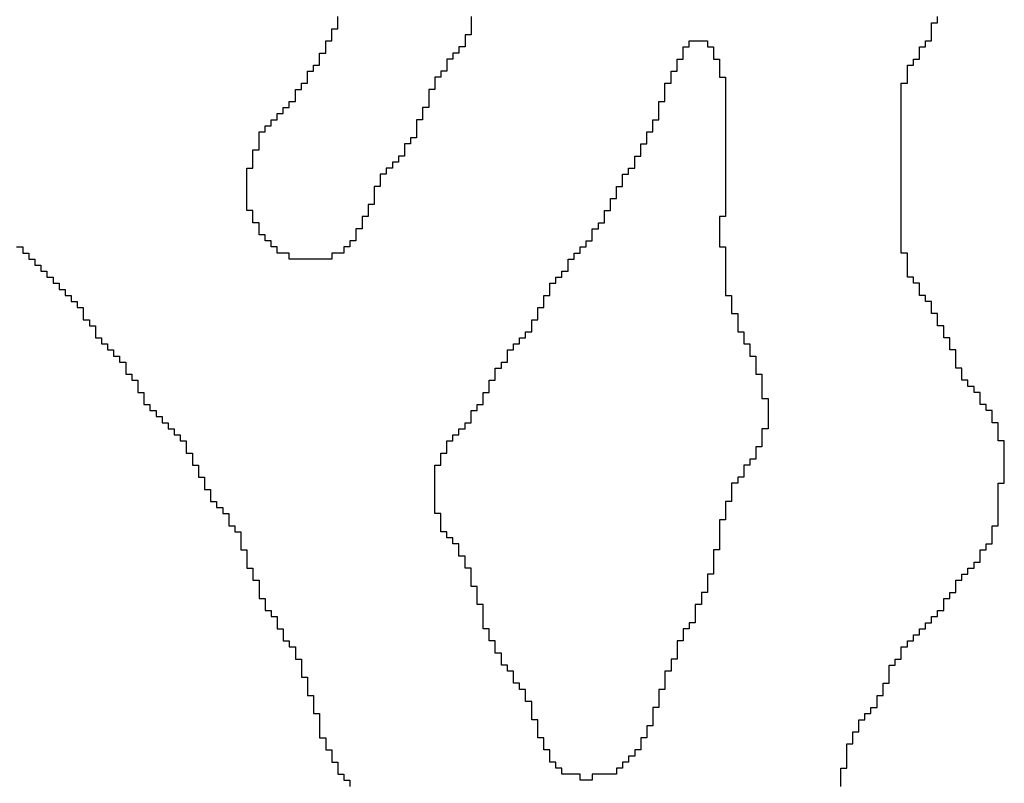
# Model space of a CAD drawing. Header units: millimetres. Extents: x 9.4 to 105.2, y 7.6 to 67.1.
# Tile 95 of 152: x 84.951 to 85.272, y 22.257 to 22.506. Entities that reach past the tile are written whole.
import ezdxf

# ---------------------------------------------------------------- set-up
doc = ezdxf.new("R2010")
doc.units = ezdxf.units.MM
doc.layers.add('BottomOverlay', color=54, linetype='Continuous')

msp = doc.modelspace()

# ---------------------------------------------------------------- linework, layer by layer
at = {"layer": 'BottomOverlay'}
for p, q in [((85.05434, 22.50512), (85.05434, 22.5071)), ((85.09782, 22.5071), (85.09782, 22.50512)), ((85.24999, 22.50512), (85.24999, 22.5071)), ((85.05434, 22.50315), (85.05434, 22.50512)), ((85.09782, 22.50512), (85.09782, 22.50315)), ((85.24802, 22.50315), (85.24802, 22.50512)), ((85.24802, 22.50512), (85.24999, 22.50512)), ((85.05236, 22.50117), (85.05236, 22.50315)), ((85.05236, 22.50315), (85.05434, 22.50315)), ((85.05236, 22.49919), (85.05236, 22.50117)), ((85.09782, 22.50117), (85.09584, 22.50117)), ((85.09584, 22.50117), (85.09584, 22.49919)), ((85.09782, 22.50315), (85.09782, 22.50117)), ((85.24802, 22.50117), (85.24802, 22.50315)), ((85.24802, 22.49919), (85.24802, 22.50117)), ((85.05039, 22.49722), (85.05039, 22.49919)), ((85.05039, 22.49919), (85.05236, 22.49919)), ((85.05039, 22.49524), (85.05039, 22.49722)), ((85.09584, 22.49722), (85.09387, 22.49722)), ((85.09387, 22.49722), (85.09387, 22.49524)), ((85.09584, 22.49919), (85.09584, 22.49722)), ((85.16699, 22.49524), (85.16699, 22.49722)), ((85.16699, 22.49722), (85.16897, 22.49722)), ((85.16897, 22.49722), (85.16897, 22.49919)), ((85.16897, 22.49919), (85.17489, 22.49919)), ((85.17489, 22.49919), (85.17489, 22.49722)), ((85.17489, 22.49722), (85.17687, 22.49722)), ((85.17687, 22.49722), (85.17687, 22.49524)), ((85.24407, 22.49524), (85.24407, 22.49722)), ((85.24407, 22.49722), (85.24604, 22.49722)), ((85.24604, 22.49722), (85.24604, 22.49919)), ((85.24604, 22.49919), (85.24802, 22.49919)), ((85.04841, 22.49326), (85.04841, 22.49524)), ((85.04841, 22.49524), (85.05039, 22.49524)), ((85.09387, 22.49524), (85.09189, 22.49524)), ((85.09189, 22.49524), (85.09189, 22.49326)), ((85.16699, 22.49326), (85.16699, 22.49524)), ((85.17687, 22.49524), (85.17687, 22.49326)), ((85.24407, 22.49326), (85.24407, 22.49524)), ((85.04643, 22.48931), (85.04643, 22.49129)), ((85.04643, 22.49129), (85.04841, 22.49129)), ((85.04841, 22.49129), (85.04841, 22.49326)), ((85.09189, 22.49326), (85.08991, 22.49326)), ((85.08991, 22.49326), (85.08991, 22.49129)), ((85.08991, 22.49129), (85.08991, 22.48931)), ((85.16501, 22.49129), (85.16501, 22.49326)), ((85.16501, 22.49326), (85.16699, 22.49326)), ((85.16501, 22.48931), (85.16501, 22.49129)), ((85.17687, 22.49326), (85.17885, 22.49326)), ((85.17885, 22.49326), (85.17885, 22.49129)), ((85.17885, 22.49129), (85.17885, 22.48931)), ((85.24011, 22.48931), (85.24011, 22.49129)), ((85.24011, 22.49129), (85.24209, 22.49129)), ((85.24209, 22.49129), (85.24209, 22.49326)), ((85.24209, 22.49326), (85.24407, 22.49326)), ((85.04446, 22.48734), (85.04446, 22.48931)), ((85.04446, 22.48931), (85.04643, 22.48931)), ((85.04446, 22.48536), (85.04446, 22.48734)), ((85.08794, 22.48734), (85.08596, 22.48734)), ((85.08596, 22.48734), (85.08596, 22.48536)), ((85.08991, 22.48931), (85.08794, 22.48931)), ((85.08794, 22.48931), (85.08794, 22.48734)), ((85.16304, 22.48734), (85.16304, 22.48931)), ((85.16304, 22.48931), (85.16501, 22.48931)), ((85.16304, 22.48536), (85.16304, 22.48734)), ((85.17885, 22.48931), (85.17885, 22.48734)), ((85.17885, 22.48734), (85.18082, 22.48734)), ((85.18082, 22.48734), (85.18082, 22.48536)), ((85.24011, 22.48734), (85.24011, 22.48931)), ((85.24011, 22.48536), (85.24011, 22.48734)), ((85.04248, 22.48338), (85.04248, 22.48536)), ((85.04248, 22.48536), (85.04446, 22.48536)), ((85.08596, 22.48536), (85.08596, 22.48338)), ((85.16106, 22.48338), (85.16106, 22.48536)), ((85.16106, 22.48536), (85.16304, 22.48536)), ((85.18082, 22.48536), (85.18082, 22.48338)), ((85.23814, 22.48338), (85.23814, 22.48536)), ((85.23814, 22.48536), (85.24011, 22.48536)), ((85.04051, 22.48141), (85.04051, 22.48338)), ((85.04051, 22.48338), (85.04248, 22.48338)), ((85.04051, 22.47943), (85.04051, 22.48141)), ((85.08596, 22.48338), (85.08399, 22.48338)), ((85.08399, 22.48338), (85.08399, 22.48141)), ((85.08399, 22.48141), (85.08399, 22.47943)), ((85.16106, 22.48141), (85.16106, 22.48338)), ((85.16106, 22.47943), (85.16106, 22.48141)), ((85.18082, 22.48338), (85.18082, 22.48141)), ((85.18082, 22.48141), (85.18082, 22.47943)), ((85.23814, 22.48141), (85.23814, 22.48338)), ((85.23814, 22.47943), (85.23814, 22.48141)), ((85.03853, 22.47745), (85.03853, 22.47943)), ((85.03853, 22.47943), (85.04051, 22.47943)), ((85.08399, 22.47943), (85.08399, 22.47745)), ((85.15909, 22.47745), (85.15909, 22.47943)), ((85.15909, 22.47943), (85.16106, 22.47943)), ((85.18082, 22.47943), (85.18082, 22.47745)), ((85.23814, 22.47745), (85.23814, 22.47943)), ((85.03458, 22.4735), (85.03458, 22.47548)), ((85.03458, 22.47548), (85.03655, 22.47548)), ((85.03655, 22.47548), (85.03655, 22.47745)), ((85.03655, 22.47745), (85.03853, 22.47745)), ((85.08399, 22.47745), (85.08201, 22.47745)), ((85.08201, 22.47745), (85.08201, 22.47548)), ((85.08201, 22.47548), (85.08201, 22.4735)), ((85.15909, 22.47548), (85.15909, 22.47745)), ((85.15909, 22.4735), (85.15909, 22.47548)), ((85.18082, 22.47745), (85.18082, 22.47548)), ((85.18082, 22.47548), (85.18082, 22.4735)), ((85.23814, 22.47548), (85.23814, 22.47745)), ((85.23814, 22.4735), (85.23814, 22.47548)), ((85.03062, 22.46955), (85.03062, 22.47152)), ((85.03062, 22.47152), (85.0326, 22.47152)), ((85.0326, 22.47152), (85.0326, 22.4735)), ((85.0326, 22.4735), (85.03458, 22.4735)), ((85.08201, 22.4735), (85.08003, 22.4735)), ((85.08003, 22.4735), (85.08003, 22.47152)), ((85.08003, 22.47152), (85.08003, 22.46955)), ((85.15711, 22.47152), (85.15711, 22.4735)), ((85.15711, 22.4735), (85.15909, 22.4735)), ((85.15711, 22.46955), (85.15711, 22.47152)), ((85.18082, 22.4735), (85.18082, 22.47152)), ((85.18082, 22.47152), (85.18082, 22.46955)), ((85.23814, 22.47152), (85.23814, 22.4735)), ((85.23814, 22.46955), (85.23814, 22.47152)), ((85.02865, 22.46757), (85.02865, 22.46955)), ((85.02865, 22.46955), (85.03062, 22.46955)), ((85.08003, 22.46955), (85.08003, 22.46757)), ((85.15513, 22.46757), (85.15513, 22.46955)), ((85.15513, 22.46955), (85.15711, 22.46955)), ((85.18082, 22.46955), (85.18082, 22.46757)), ((85.23814, 22.46757), (85.23814, 22.46955)), ((85.02865, 22.4656), (85.02865, 22.46757)), ((85.02865, 22.46362), (85.02865, 22.4656)), ((85.07805, 22.4656), (85.07608, 22.4656)), ((85.07608, 22.4656), (85.07608, 22.46362)), ((85.08003, 22.46757), (85.07805, 22.46757)), ((85.07805, 22.46757), (85.07805, 22.4656)), ((85.15315, 22.46362), (85.15315, 22.4656)), ((85.15315, 22.4656), (85.15513, 22.4656)), ((85.15513, 22.4656), (85.15513, 22.46757)), ((85.18082, 22.46757), (85.18082, 22.4656)), ((85.18082, 22.4656), (85.18082, 22.46362)), ((85.23814, 22.4656), (85.23814, 22.46757)), ((85.23814, 22.46362), (85.23814, 22.4656)), ((85.02667, 22.46164), (85.02667, 22.46362)), ((85.02667, 22.46362), (85.02865, 22.46362)), ((85.02667, 22.45967), (85.02667, 22.46164)), ((85.07608, 22.46164), (85.0741, 22.46164)), ((85.0741, 22.46164), (85.0741, 22.45967)), ((85.07608, 22.46362), (85.07608, 22.46164)), ((85.15118, 22.45967), (85.15118, 22.46164)), ((85.15118, 22.46164), (85.15315, 22.46164)), ((85.15315, 22.46164), (85.15315, 22.46362)), ((85.18082, 22.46362), (85.18082, 22.46164)), ((85.18082, 22.46164), (85.18082, 22.45967)), ((85.23814, 22.46164), (85.23814, 22.46362)), ((85.23814, 22.45967), (85.23814, 22.46164)), ((85.02667, 22.45769), (85.02667, 22.45967)), ((85.0741, 22.45967), (85.07213, 22.45967)), ((85.07213, 22.45967), (85.07213, 22.45769)), ((85.15118, 22.45769), (85.15118, 22.45967)), ((85.18082, 22.45967), (85.18082, 22.45769)), ((85.23814, 22.45769), (85.23814, 22.45967)), ((85.02469, 22.45571), (85.02469, 22.45769)), ((85.02469, 22.45769), (85.02667, 22.45769)), ((85.02469, 22.45374), (85.02469, 22.45571)), ((85.07015, 22.45571), (85.06817, 22.45571)), ((85.06817, 22.45571), (85.06817, 22.45374)), ((85.07213, 22.45769), (85.07015, 22.45769)), ((85.07015, 22.45769), (85.07015, 22.45571)), ((85.14723, 22.45374), (85.14723, 22.45571)), ((85.14723, 22.45571), (85.1492, 22.45571)), ((85.1492, 22.45571), (85.1492, 22.45769)), ((85.1492, 22.45769), (85.15118, 22.45769)), ((85.18082, 22.45769), (85.18082, 22.45571)), ((85.18082, 22.45571), (85.18082, 22.45374)), ((85.23814, 22.45571), (85.23814, 22.45769)), ((85.23814, 22.45374), (85.23814, 22.45571)), ((85.02469, 22.45176), (85.02469, 22.45374)), ((85.06817, 22.45374), (85.06817, 22.45176)), ((85.14723, 22.45176), (85.14723, 22.45374)), ((85.18082, 22.45374), (85.18082, 22.45176)), ((85.23814, 22.45176), (85.23814, 22.45374)), ((85.02469, 22.44978), (85.02469, 22.45176)), ((85.02469, 22.44781), (85.02469, 22.44978)), ((85.06817, 22.45176), (85.0662, 22.45176)), ((85.0662, 22.45176), (85.0662, 22.44978)), ((85.0662, 22.44978), (85.0662, 22.44781)), ((85.14525, 22.44978), (85.14525, 22.45176)), ((85.14525, 22.45176), (85.14723, 22.45176)), ((85.14525, 22.44781), (85.14525, 22.44978)), ((85.18082, 22.45176), (85.18082, 22.44978)), ((85.18082, 22.44978), (85.18082, 22.44781)), ((85.23814, 22.44978), (85.23814, 22.45176)), ((85.23814, 22.44781), (85.23814, 22.44978)), ((85.02469, 22.44583), (85.02469, 22.44781)), ((85.02469, 22.44386), (85.02469, 22.44583)), ((85.0662, 22.44583), (85.06422, 22.44583)), ((85.06422, 22.44583), (85.06422, 22.44386)), ((85.0662, 22.44781), (85.0662, 22.44583)), ((85.14327, 22.44583), (85.14327, 22.44781)), ((85.14327, 22.44781), (85.14525, 22.44781)), ((85.14327, 22.44386), (85.14327, 22.44583)), ((85.18082, 22.44781), (85.18082, 22.44583)), ((85.18082, 22.44583), (85.18082, 22.44386)), ((85.23814, 22.44583), (85.23814, 22.44781)), ((85.23814, 22.44386), (85.23814, 22.44583)), ((85.02667, 22.44386), (85.02469, 22.44386)), ((85.02667, 22.44188), (85.02667, 22.44386)), ((85.06422, 22.44386), (85.06422, 22.44188)), ((85.1413, 22.44188), (85.1413, 22.44386)), ((85.1413, 22.44386), (85.14327, 22.44386)), ((85.18082, 22.44386), (85.18082, 22.44188)), ((85.23814, 22.44188), (85.23814, 22.44386)), ((85.02667, 22.4399), (85.02667, 22.44188)), ((85.02865, 22.4399), (85.02667, 22.4399)), ((85.02865, 22.43793), (85.02865, 22.4399)), ((85.06422, 22.44188), (85.06225, 22.44188)), ((85.06225, 22.44188), (85.06225, 22.4399)), ((85.06225, 22.4399), (85.06225, 22.43793)), ((85.13932, 22.43793), (85.13932, 22.4399)), ((85.13932, 22.4399), (85.1413, 22.4399)), ((85.1413, 22.4399), (85.1413, 22.44188)), ((85.18082, 22.44188), (85.17885, 22.44188)), ((85.17885, 22.44188), (85.17885, 22.4399)), ((85.17885, 22.4399), (85.17885, 22.43793)), ((85.23814, 22.4399), (85.23814, 22.44188)), ((85.23814, 22.43793), (85.23814, 22.4399)), ((85.02865, 22.43595), (85.02865, 22.43793)), ((85.03062, 22.43595), (85.02865, 22.43595)), ((85.03062, 22.43398), (85.03062, 22.43595)), ((85.06225, 22.43793), (85.06027, 22.43793)), ((85.06027, 22.43793), (85.06027, 22.43595)), ((85.06027, 22.43595), (85.06027, 22.43398)), ((85.13735, 22.43595), (85.13735, 22.43793)), ((85.13735, 22.43793), (85.13932, 22.43793)), ((85.13735, 22.43398), (85.13735, 22.43595)), ((85.17885, 22.43793), (85.17885, 22.43595)), ((85.17885, 22.43595), (85.17885, 22.43398)), ((85.23814, 22.43595), (85.23814, 22.43793)), ((85.23814, 22.43398), (85.23814, 22.43595)), ((85.0326, 22.43398), (85.03062, 22.43398)), ((85.0326, 22.432), (85.0326, 22.43398)), ((85.06027, 22.43398), (85.05829, 22.43398)), ((85.05829, 22.43398), (85.05829, 22.432)), ((85.13537, 22.432), (85.13537, 22.43398)), ((85.13537, 22.43398), (85.13735, 22.43398)), ((85.17885, 22.43398), (85.17885, 22.432)), ((85.23814, 22.432), (85.23814, 22.43398)), ((84.94959, 22.432), (84.95157, 22.432)), ((84.95157, 22.432), (84.95157, 22.43002)), ((84.95157, 22.43002), (84.95355, 22.43002)), ((84.95355, 22.43002), (84.95355, 22.42805)), ((85.03458, 22.432), (85.0326, 22.432)), ((85.03458, 22.43002), (85.03458, 22.432)), ((85.03853, 22.43002), (85.03458, 22.43002)), ((85.03853, 22.42805), (85.03853, 22.43002)), ((85.05631, 22.43002), (85.05236, 22.43002)), ((85.05236, 22.43002), (85.05236, 22.42805)), ((85.05829, 22.432), (85.05631, 22.432)), ((85.05631, 22.432), (85.05631, 22.43002)), ((85.13141, 22.42805), (85.13141, 22.43002)), ((85.13141, 22.43002), (85.13339, 22.43002)), ((85.13339, 22.43002), (85.13339, 22.432)), ((85.13339, 22.432), (85.13537, 22.432)), ((85.17885, 22.432), (85.18082, 22.432)), ((85.18082, 22.432), (85.18082, 22.43002)), ((85.18082, 22.43002), (85.18082, 22.42805)), ((85.23814, 22.43002), (85.23814, 22.432)), ((85.24011, 22.43002), (85.23814, 22.43002)), ((85.24011, 22.42805), (85.24011, 22.43002)), ((84.95355, 22.42805), (84.95552, 22.42805)), ((84.95552, 22.42805), (84.95552, 22.42607)), ((85.05236, 22.42805), (85.03853, 22.42805)), ((85.12944, 22.42607), (85.12944, 22.42805)), ((85.12944, 22.42805), (85.13141, 22.42805)), ((85.18082, 22.42805), (85.18082, 22.42607)), ((85.24011, 22.42607), (85.24011, 22.42805)), ((84.95552, 22.42607), (84.9575, 22.42607)), ((84.9575, 22.42607), (84.9575, 22.42409)), ((84.9575, 22.42409), (84.95948, 22.42409)), ((84.95948, 22.42409), (84.95948, 22.42212)), ((85.12746, 22.42212), (85.12746, 22.42409)), ((85.12746, 22.42409), (85.12944, 22.42409)), ((85.12944, 22.42409), (85.12944, 22.42607)), ((85.18082, 22.42607), (85.18082, 22.42409)), ((85.18082, 22.42409), (85.18082, 22.42212)), ((85.24011, 22.42409), (85.24011, 22.42607)), ((85.24011, 22.42212), (85.24011, 22.42409)), ((84.95948, 22.42212), (84.96145, 22.42212)), ((84.96145, 22.42212), (84.96145, 22.42014)), ((84.96145, 22.42014), (84.96343, 22.42014)), ((84.96343, 22.42014), (84.96343, 22.41816)), ((85.12351, 22.41816), (85.12351, 22.42014)), ((85.12351, 22.42014), (85.12549, 22.42014)), ((85.12549, 22.42014), (85.12549, 22.42212)), ((85.12549, 22.42212), (85.12746, 22.42212)), ((85.18082, 22.42212), (85.18082, 22.42014)), ((85.18082, 22.42014), (85.18082, 22.41816)), ((85.24209, 22.42212), (85.24011, 22.42212)), ((85.24209, 22.42014), (85.24209, 22.42212)), ((85.24407, 22.42014), (85.24209, 22.42014)), ((85.24407, 22.41816), (85.24407, 22.42014)), ((84.96343, 22.41816), (84.96541, 22.41816)), ((84.96541, 22.41816), (84.96541, 22.41619)), ((85.12351, 22.41619), (85.12351, 22.41816)), ((85.18082, 22.41816), (85.18082, 22.41619)), ((85.24407, 22.41619), (85.24407, 22.41816)), ((84.96541, 22.41619), (84.96738, 22.41619)), ((84.96738, 22.41619), (84.96738, 22.41421)), ((84.96738, 22.41421), (84.96936, 22.41421)), ((84.96936, 22.41421), (84.96936, 22.41224)), ((85.12153, 22.41421), (85.12153, 22.41619)), ((85.12153, 22.41619), (85.12351, 22.41619)), ((85.12153, 22.41224), (85.12153, 22.41421)), ((85.18082, 22.41619), (85.1828, 22.41619)), ((85.1828, 22.41619), (85.1828, 22.41421)), ((85.1828, 22.41421), (85.1828, 22.41224)), ((85.24604, 22.41619), (85.24407, 22.41619)), ((85.24604, 22.41421), (85.24604, 22.41619)), ((85.24802, 22.41421), (85.24604, 22.41421)), ((85.24802, 22.41224), (85.24802, 22.41421)), ((84.96936, 22.41224), (84.97133, 22.41224)), ((84.97133, 22.41224), (84.97133, 22.41026)), ((84.97133, 22.41026), (84.97133, 22.40828)), ((85.11956, 22.41026), (85.11956, 22.41224)), ((85.11956, 22.41224), (85.12153, 22.41224)), ((85.11956, 22.40828), (85.11956, 22.41026)), ((85.1828, 22.41224), (85.1828, 22.41026)), ((85.1828, 22.41026), (85.18478, 22.41026)), ((85.18478, 22.41026), (85.18478, 22.40828)), ((85.24802, 22.41026), (85.24802, 22.41224)), ((85.24999, 22.41026), (85.24802, 22.41026)), ((85.24999, 22.40828), (85.24999, 22.41026)), ((84.97133, 22.40828), (84.97331, 22.40828)), ((84.97331, 22.40828), (84.97331, 22.40631)), ((85.11758, 22.40631), (85.11758, 22.40828)), ((85.11758, 22.40828), (85.11956, 22.40828)), ((85.18478, 22.40828), (85.18478, 22.40631)), ((85.24999, 22.40631), (85.24999, 22.40828)), ((84.97331, 22.40631), (84.97529, 22.40631)), ((84.97529, 22.40631), (84.97529, 22.40433)), ((84.97529, 22.40433), (84.97529, 22.40235)), ((85.11561, 22.40235), (85.11561, 22.40433)), ((85.11561, 22.40433), (85.11758, 22.40433)), ((85.11758, 22.40433), (85.11758, 22.40631)), ((85.18478, 22.40631), (85.18478, 22.40433)), ((85.18478, 22.40433), (85.18675, 22.40433)), ((85.18675, 22.40433), (85.18675, 22.40235)), ((85.25197, 22.40631), (85.24999, 22.40631)), ((85.25197, 22.40433), (85.25197, 22.40631)), ((85.25197, 22.40235), (85.25197, 22.40433)), ((84.97529, 22.40235), (84.97726, 22.40235)), ((84.97726, 22.40235), (84.97726, 22.40038)), ((85.11363, 22.40038), (85.11363, 22.40235)), ((85.11363, 22.40235), (85.11561, 22.40235)), ((85.18675, 22.40235), (85.18675, 22.40038)), ((85.25395, 22.40235), (85.25197, 22.40235)), ((85.25395, 22.40038), (85.25395, 22.40235)), ((84.97726, 22.40038), (84.97924, 22.40038)), ((84.97924, 22.40038), (84.97924, 22.3984)), ((84.97924, 22.3984), (84.98121, 22.3984)), ((84.98121, 22.3984), (84.98121, 22.39642)), ((85.10968, 22.39642), (85.10968, 22.3984)), ((85.10968, 22.3984), (85.11165, 22.3984)), ((85.11165, 22.3984), (85.11165, 22.40038)), ((85.11165, 22.40038), (85.11363, 22.40038)), ((85.18675, 22.40038), (85.18873, 22.40038)), ((85.18873, 22.40038), (85.18873, 22.3984)), ((85.18873, 22.3984), (85.18873, 22.39642)), ((85.25395, 22.3984), (85.25395, 22.40038)), ((85.25592, 22.3984), (85.25395, 22.3984)), ((85.25592, 22.39642), (85.25592, 22.3984)), ((84.98121, 22.39642), (84.98319, 22.39642)), ((84.98319, 22.39642), (84.98319, 22.39445)), ((84.98319, 22.39445), (84.98517, 22.39445)), ((84.98517, 22.39445), (84.98517, 22.39247)), ((85.1077, 22.39247), (85.1077, 22.39445)), ((85.1077, 22.39445), (85.10968, 22.39445)), ((85.10968, 22.39445), (85.10968, 22.39642)), ((85.18873, 22.39642), (85.19071, 22.39642)), ((85.19071, 22.39642), (85.19071, 22.39445)), ((85.19071, 22.39445), (85.19071, 22.39247)), ((85.25592, 22.39445), (85.25592, 22.39642)), ((85.25592, 22.39247), (85.25592, 22.39445)), ((84.98517, 22.39247), (84.98517, 22.3905)), ((85.10572, 22.3905), (85.10572, 22.39247)), ((85.10572, 22.39247), (85.1077, 22.39247)), ((85.19071, 22.39247), (85.19071, 22.3905)), ((85.2579, 22.39247), (85.25592, 22.39247)), ((85.2579, 22.3905), (85.2579, 22.39247)), ((84.98517, 22.3905), (84.98715, 22.3905)), ((84.98715, 22.3905), (84.98715, 22.38852)), ((84.98715, 22.38852), (84.98912, 22.38852)), ((84.98912, 22.38852), (84.98912, 22.38654)), ((85.10375, 22.38654), (85.10375, 22.38852)), ((85.10375, 22.38852), (85.10572, 22.38852)), ((85.10572, 22.38852), (85.10572, 22.3905)), ((85.19071, 22.3905), (85.19268, 22.3905)), ((85.19268, 22.3905), (85.19268, 22.38852)), ((85.19268, 22.38852), (85.19268, 22.38654)), ((85.2579, 22.38852), (85.2579, 22.3905)), ((85.25988, 22.38852), (85.2579, 22.38852)), ((85.25988, 22.38654), (85.25988, 22.38852)), ((84.98912, 22.38654), (84.98912, 22.38457)), ((84.98912, 22.38457), (84.9911, 22.38457)), ((84.9911, 22.38457), (84.9911, 22.38259)), ((85.10177, 22.38259), (85.10177, 22.38457)), ((85.10177, 22.38457), (85.10375, 22.38457)), ((85.10375, 22.38457), (85.10375, 22.38654)), ((85.19268, 22.38654), (85.19268, 22.38457)), ((85.19268, 22.38457), (85.19268, 22.38259)), ((85.26185, 22.38654), (85.25988, 22.38654)), ((85.26185, 22.38457), (85.26185, 22.38654)), ((85.26383, 22.38457), (85.26185, 22.38457)), ((85.26383, 22.38259), (85.26383, 22.38457)), ((84.9911, 22.38259), (84.9911, 22.38061)), ((85.10177, 22.38061), (85.10177, 22.38259)), ((85.19268, 22.38259), (85.19466, 22.38259)), ((85.19466, 22.38259), (85.19466, 22.38061)), ((85.26383, 22.38061), (85.26383, 22.38259)), ((84.9911, 22.38061), (84.99307, 22.38061)), ((84.99307, 22.38061), (84.99307, 22.37864)), ((84.99307, 22.37864), (84.99505, 22.37864)), ((84.99505, 22.37864), (84.99505, 22.37666)), ((85.09782, 22.37666), (85.09782, 22.37864)), ((85.09782, 22.37864), (85.09979, 22.37864)), ((85.09979, 22.37864), (85.09979, 22.38061)), ((85.09979, 22.38061), (85.10177, 22.38061)), ((85.19466, 22.38061), (85.19466, 22.37864)), ((85.19466, 22.37864), (85.19466, 22.37666)), ((85.26581, 22.38061), (85.26383, 22.38061)), ((85.26581, 22.37864), (85.26581, 22.38061)), ((85.26778, 22.37864), (85.26581, 22.37864)), ((85.26778, 22.37666), (85.26778, 22.37864)), ((84.99505, 22.37666), (84.99703, 22.37666)), ((84.99703, 22.37666), (84.99703, 22.37468)), ((85.09782, 22.37468), (85.09782, 22.37666)), ((85.19466, 22.37666), (85.19466, 22.37468)), ((85.26778, 22.37468), (85.26778, 22.37666)), ((84.99703, 22.37468), (84.999, 22.37468)), ((84.999, 22.37468), (84.999, 22.37271)), ((84.999, 22.37271), (85.00098, 22.37271)), ((85.00098, 22.37271), (85.00098, 22.37073)), ((85.09387, 22.37073), (85.09387, 22.37271)), ((85.09387, 22.37271), (85.09584, 22.37271)), ((85.09584, 22.37271), (85.09584, 22.37468)), ((85.09584, 22.37468), (85.09782, 22.37468)), ((85.19466, 22.37271), (85.19268, 22.37271)), ((85.19268, 22.37271), (85.19268, 22.37073)), ((85.19466, 22.37468), (85.19466, 22.37271)), ((85.26976, 22.37468), (85.26778, 22.37468)), ((85.26976, 22.37271), (85.26976, 22.37468)), ((85.26976, 22.37073), (85.26976, 22.37271)), ((85.00098, 22.37073), (85.00295, 22.37073)), ((85.00295, 22.37073), (85.00295, 22.36876)), ((85.00295, 22.36876), (85.00493, 22.36876)), ((85.00493, 22.36876), (85.00493, 22.36678)), ((85.08991, 22.36678), (85.08991, 22.36876)), ((85.08991, 22.36876), (85.09189, 22.36876)), ((85.09189, 22.36876), (85.09189, 22.37073)), ((85.09189, 22.37073), (85.09387, 22.37073)), ((85.19268, 22.37073), (85.19268, 22.36876)), ((85.19268, 22.36876), (85.19268, 22.36678)), ((85.26976, 22.36876), (85.26976, 22.37073)), ((85.27173, 22.36876), (85.26976, 22.36876)), ((85.27173, 22.36678), (85.27173, 22.36876)), ((85.00493, 22.36678), (85.00493, 22.3648)), ((85.08991, 22.3648), (85.08991, 22.36678)), ((85.19268, 22.36678), (85.19071, 22.36678)), ((85.19071, 22.36678), (85.19071, 22.3648)), ((85.27173, 22.3648), (85.27173, 22.36678)), ((85.00493, 22.3648), (85.00691, 22.3648)), ((85.00691, 22.3648), (85.00691, 22.36283)), ((85.00691, 22.36283), (85.00691, 22.36085)), ((85.08794, 22.36283), (85.08794, 22.3648)), ((85.08794, 22.3648), (85.08991, 22.3648)), ((85.08794, 22.36085), (85.08794, 22.36283)), ((85.19071, 22.36283), (85.18873, 22.36283)), ((85.18873, 22.36283), (85.18873, 22.36085)), ((85.19071, 22.3648), (85.19071, 22.36283)), ((85.27173, 22.36283), (85.27173, 22.3648)), ((85.27173, 22.36085), (85.27173, 22.36283)), ((85.00691, 22.36085), (85.00889, 22.36085)), ((85.00889, 22.36085), (85.00889, 22.35888)), ((85.00889, 22.35888), (85.00889, 22.3569)), ((85.08596, 22.35888), (85.08596, 22.36085)), ((85.08596, 22.36085), (85.08794, 22.36085)), ((85.08596, 22.3569), (85.08596, 22.35888)), ((85.18873, 22.36085), (85.18675, 22.36085)), ((85.18675, 22.36085), (85.18675, 22.35888)), ((85.18675, 22.35888), (85.18675, 22.3569)), ((85.27173, 22.35888), (85.27173, 22.36085)), ((85.27173, 22.3569), (85.27173, 22.35888)), ((85.00889, 22.3569), (85.01086, 22.3569)), ((85.01086, 22.3569), (85.01086, 22.35492)), ((85.08596, 22.35492), (85.08596, 22.3569)), ((85.18675, 22.3569), (85.18478, 22.3569)), ((85.18478, 22.3569), (85.18478, 22.35492)), ((85.27173, 22.35492), (85.27173, 22.3569)), ((85.01086, 22.35492), (85.01086, 22.35294)), ((85.01086, 22.35294), (85.01284, 22.35294)), ((85.01284, 22.35294), (85.01284, 22.35097)), ((85.08596, 22.35294), (85.08596, 22.35492)), ((85.08596, 22.35097), (85.08596, 22.35294)), ((85.18478, 22.35492), (85.1828, 22.35492)), ((85.1828, 22.35492), (85.1828, 22.35294)), ((85.1828, 22.35294), (85.1828, 22.35097)), ((85.26976, 22.35294), (85.26976, 22.35492)), ((85.26976, 22.35492), (85.27173, 22.35492)), ((85.26976, 22.35097), (85.26976, 22.35294)), ((85.01284, 22.35097), (85.01284, 22.34899)), ((85.08596, 22.34899), (85.08596, 22.35097)), ((85.1828, 22.35097), (85.1828, 22.34899)), ((85.26976, 22.34899), (85.26976, 22.35097)), ((85.01284, 22.34899), (85.01481, 22.34899)), ((85.01481, 22.34899), (85.01481, 22.34702)), ((85.01481, 22.34702), (85.01679, 22.34702)), ((85.01679, 22.34702), (85.01679, 22.34504)), ((85.08596, 22.34702), (85.08596, 22.34899)), ((85.08596, 22.34504), (85.08596, 22.34702)), ((85.1828, 22.34899), (85.18082, 22.34899)), ((85.18082, 22.34899), (85.18082, 22.34702)), ((85.18082, 22.34702), (85.18082, 22.34504)), ((85.26976, 22.34702), (85.26976, 22.34899)), ((85.26976, 22.34504), (85.26976, 22.34702)), ((85.01679, 22.34504), (85.01877, 22.34504)), ((85.01877, 22.34504), (85.01877, 22.34306)), ((85.01877, 22.34306), (85.01877, 22.34109)), ((85.08794, 22.34504), (85.08596, 22.34504)), ((85.08794, 22.34306), (85.08794, 22.34504)), ((85.08794, 22.34109), (85.08794, 22.34306)), ((85.18082, 22.34306), (85.17885, 22.34306)), ((85.17885, 22.34306), (85.17885, 22.34109)), ((85.18082, 22.34504), (85.18082, 22.34306)), ((85.26976, 22.34306), (85.26976, 22.34504)), ((85.26976, 22.34109), (85.26976, 22.34306)), ((85.01877, 22.34109), (85.02074, 22.34109)), ((85.02074, 22.34109), (85.02074, 22.33911)), ((85.08794, 22.33911), (85.08794, 22.34109)), ((85.17885, 22.34109), (85.17885, 22.33911)), ((85.26778, 22.33911), (85.26778, 22.34109)), ((85.26778, 22.34109), (85.26976, 22.34109)), ((85.02074, 22.33911), (85.02272, 22.33911)), ((85.02272, 22.33911), (85.02272, 22.33714)), ((85.02272, 22.33714), (85.02272, 22.33516)), ((85.08991, 22.33911), (85.08794, 22.33911)), ((85.08991, 22.33714), (85.08991, 22.33911)), ((85.09189, 22.33714), (85.08991, 22.33714)), ((85.09189, 22.33516), (85.09189, 22.33714)), ((85.17885, 22.33911), (85.17885, 22.33714)), ((85.17885, 22.33714), (85.17885, 22.33516)), ((85.26778, 22.33714), (85.26778, 22.33911)), ((85.26778, 22.33516), (85.26778, 22.33714)), ((85.02272, 22.33516), (85.02272, 22.33318)), ((85.02272, 22.33318), (85.02469, 22.33318)), ((85.02469, 22.33318), (85.02469, 22.33121)), ((85.09387, 22.33516), (85.09189, 22.33516)), ((85.09387, 22.33318), (85.09387, 22.33516)), ((85.09387, 22.33121), (85.09387, 22.33318)), ((85.17885, 22.33318), (85.17687, 22.33318)), ((85.17687, 22.33318), (85.17687, 22.33121)), ((85.17885, 22.33516), (85.17885, 22.33318)), ((85.26383, 22.33121), (85.26383, 22.33318)), ((85.26383, 22.33318), (85.26581, 22.33318)), ((85.26581, 22.33318), (85.26581, 22.33516)), ((85.26581, 22.33516), (85.26778, 22.33516)), ((85.02469, 22.33121), (85.02469, 22.32923)), ((85.09584, 22.33121), (85.09387, 22.33121)), ((85.09584, 22.32923), (85.09584, 22.33121)), ((85.17687, 22.33121), (85.17687, 22.32923)), ((85.26383, 22.32923), (85.26383, 22.33121)), ((85.02469, 22.32923), (85.02469, 22.32725)), ((85.02469, 22.32725), (85.02667, 22.32725)), ((85.02667, 22.32725), (85.02667, 22.32528)), ((85.09584, 22.32725), (85.09584, 22.32923)), ((85.09782, 22.32725), (85.09584, 22.32725)), ((85.09782, 22.32528), (85.09782, 22.32725)), ((85.17687, 22.32923), (85.17687, 22.32725)), ((85.17687, 22.32725), (85.17687, 22.32528)), ((85.25988, 22.32528), (85.25988, 22.32725)), ((85.25988, 22.32725), (85.26185, 22.32725)), ((85.26185, 22.32725), (85.26185, 22.32923)), ((85.26185, 22.32923), (85.26383, 22.32923)), ((85.02667, 22.32528), (85.02667, 22.3233)), ((85.09782, 22.3233), (85.09782, 22.32528)), ((85.17687, 22.32528), (85.17489, 22.32528)), ((85.17489, 22.32528), (85.17489, 22.3233)), ((85.2579, 22.3233), (85.2579, 22.32528)), ((85.2579, 22.32528), (85.25988, 22.32528)), ((85.02667, 22.3233), (85.02865, 22.3233)), ((85.02865, 22.3233), (85.02865, 22.32132)), ((85.02865, 22.32132), (85.02865, 22.31935)), ((85.09782, 22.32132), (85.09782, 22.3233)), ((85.09979, 22.32132), (85.09782, 22.32132)), ((85.09979, 22.31935), (85.09979, 22.32132)), ((85.17489, 22.3233), (85.17489, 22.32132)), ((85.17489, 22.32132), (85.17489, 22.31935)), ((85.25592, 22.32132), (85.25592, 22.3233)), ((85.25592, 22.3233), (85.2579, 22.3233)), ((85.25592, 22.31935), (85.25592, 22.32132)), ((85.02865, 22.31935), (85.02865, 22.31737)), ((85.02865, 22.31737), (85.03062, 22.31737)), ((85.03062, 22.31737), (85.03062, 22.3154)), ((85.09979, 22.31737), (85.09979, 22.31935)), ((85.09979, 22.3154), (85.09979, 22.31737)), ((85.17489, 22.31935), (85.17292, 22.31935)), ((85.17292, 22.31935), (85.17292, 22.31737)), ((85.17292, 22.31737), (85.17292, 22.3154)), ((85.25197, 22.3154), (85.25197, 22.31737)), ((85.25197, 22.31737), (85.25395, 22.31737)), ((85.25395, 22.31737), (85.25395, 22.31935)), ((85.25395, 22.31935), (85.25592, 22.31935)), ((85.03062, 22.3154), (85.03062, 22.31342)), ((85.10177, 22.3154), (85.09979, 22.3154)), ((85.10177, 22.31342), (85.10177, 22.3154)), ((85.17292, 22.3154), (85.17094, 22.3154)), ((85.17094, 22.3154), (85.17094, 22.31342)), ((85.25197, 22.31342), (85.25197, 22.3154)), ((85.03062, 22.31342), (85.0326, 22.31342)), ((85.0326, 22.31342), (85.0326, 22.31144)), ((85.0326, 22.31144), (85.03458, 22.31144)), ((85.03458, 22.31144), (85.03458, 22.30947)), ((85.10177, 22.31144), (85.10177, 22.31342)), ((85.10177, 22.30947), (85.10177, 22.31144)), ((85.17094, 22.31342), (85.17094, 22.31144)), ((85.17094, 22.31144), (85.17094, 22.30947)), ((85.24802, 22.30947), (85.24802, 22.31144)), ((85.24802, 22.31144), (85.24999, 22.31144)), ((85.24999, 22.31144), (85.24999, 22.31342)), ((85.24999, 22.31342), (85.25197, 22.31342)), ((85.03458, 22.30947), (85.03458, 22.30749)), ((85.03458, 22.30749), (85.03655, 22.30749)), ((85.03655, 22.30749), (85.03655, 22.30551)), ((85.10177, 22.30749), (85.10177, 22.30947)), ((85.10375, 22.30749), (85.10177, 22.30749)), ((85.10375, 22.30551), (85.10375, 22.30749)), ((85.16897, 22.30749), (85.16699, 22.30749)), ((85.16699, 22.30749), (85.16699, 22.30551)), ((85.17094, 22.30947), (85.16897, 22.30947)), ((85.16897, 22.30947), (85.16897, 22.30749)), ((85.24407, 22.30551), (85.24407, 22.30749)), ((85.24407, 22.30749), (85.24604, 22.30749)), ((85.24604, 22.30749), (85.24604, 22.30947)), ((85.24604, 22.30947), (85.24802, 22.30947)), ((85.03655, 22.30551), (85.03655, 22.30354)), ((85.10375, 22.30354), (85.10375, 22.30551)), ((85.16699, 22.30551), (85.16699, 22.30354)), ((85.24209, 22.30354), (85.24209, 22.30551)), ((85.24209, 22.30551), (85.24407, 22.30551)), ((85.03655, 22.30354), (85.03853, 22.30354)), ((85.03853, 22.30354), (85.03853, 22.30156)), ((85.03853, 22.30156), (85.04051, 22.30156)), ((85.04051, 22.30156), (85.04051, 22.29958)), ((85.10572, 22.30354), (85.10375, 22.30354)), ((85.10572, 22.30156), (85.10572, 22.30354)), ((85.10572, 22.29958), (85.10572, 22.30156)), ((85.16699, 22.30354), (85.16501, 22.30354)), ((85.16501, 22.30354), (85.16501, 22.30156)), ((85.16501, 22.30156), (85.16501, 22.29958)), ((85.23814, 22.29958), (85.23814, 22.30156)), ((85.23814, 22.30156), (85.24011, 22.30156)), ((85.24011, 22.30156), (85.24011, 22.30354)), ((85.24011, 22.30354), (85.24209, 22.30354)), ((85.04051, 22.29958), (85.04051, 22.29761)), ((85.1077, 22.29958), (85.10572, 22.29958)), ((85.1077, 22.29761), (85.1077, 22.29958)), ((85.16501, 22.29958), (85.16501, 22.29761)), ((85.23814, 22.29761), (85.23814, 22.29958)), ((85.04051, 22.29761), (85.04248, 22.29761)), ((85.04248, 22.29761), (85.04248, 22.29563)), ((85.04248, 22.29563), (85.04248, 22.29366)), ((85.1077, 22.29563), (85.1077, 22.29761)), ((85.10968, 22.29563), (85.1077, 22.29563)), ((85.10968, 22.29366), (85.10968, 22.29563)), ((85.16501, 22.29761), (85.16304, 22.29761)), ((85.16304, 22.29761), (85.16304, 22.29563)), ((85.16304, 22.29563), (85.16304, 22.29366)), ((85.23418, 22.29366), (85.23418, 22.29563)), ((85.23418, 22.29563), (85.23616, 22.29563)), ((85.23616, 22.29563), (85.23616, 22.29761)), ((85.23616, 22.29761), (85.23814, 22.29761)), ((85.04248, 22.29366), (85.04248, 22.29168)), ((85.04248, 22.29168), (85.04446, 22.29168)), ((85.04446, 22.29168), (85.04446, 22.2897)), ((85.11165, 22.29366), (85.10968, 22.29366)), ((85.11165, 22.29168), (85.11165, 22.29366)), ((85.11165, 22.2897), (85.11165, 22.29168)), ((85.16304, 22.29366), (85.16106, 22.29366)), ((85.16106, 22.29366), (85.16106, 22.29168)), ((85.16106, 22.29168), (85.16106, 22.2897)), ((85.23418, 22.29168), (85.23418, 22.29366)), ((85.23418, 22.2897), (85.23418, 22.29168)), ((85.04446, 22.2897), (85.04446, 22.28773)), ((85.11363, 22.2897), (85.11165, 22.2897)), ((85.11363, 22.28773), (85.11363, 22.2897)), ((85.16106, 22.2897), (85.16106, 22.28773)), ((85.23221, 22.28773), (85.23221, 22.2897)), ((85.23221, 22.2897), (85.23418, 22.2897)), ((85.04446, 22.28773), (85.04446, 22.28575)), ((85.04446, 22.28575), (85.04643, 22.28575)), ((85.04643, 22.28575), (85.04643, 22.28378)), ((85.11561, 22.28773), (85.11363, 22.28773)), ((85.11561, 22.28575), (85.11561, 22.28773)), ((85.11561, 22.28378), (85.11561, 22.28575)), ((85.16106, 22.28773), (85.15909, 22.28773)), ((85.15909, 22.28773), (85.15909, 22.28575)), ((85.15909, 22.28575), (85.15909, 22.28378)), ((85.23023, 22.28378), (85.23023, 22.28575)), ((85.23023, 22.28575), (85.23221, 22.28575)), ((85.23221, 22.28575), (85.23221, 22.28773)), ((85.04643, 22.28378), (85.04643, 22.2818)), ((85.04643, 22.2818), (85.04643, 22.27982)), ((85.11758, 22.28378), (85.11561, 22.28378)), ((85.11758, 22.2818), (85.11758, 22.28378)), ((85.11758, 22.27982), (85.11758, 22.2818)), ((85.15909, 22.2818), (85.15711, 22.2818)), ((85.15711, 22.2818), (85.15711, 22.27982)), ((85.15909, 22.28378), (85.15909, 22.2818)), ((85.22825, 22.27982), (85.22825, 22.2818)), ((85.22825, 22.2818), (85.23023, 22.2818)), ((85.23023, 22.2818), (85.23023, 22.28378)), ((85.04643, 22.27982), (85.04841, 22.27982)), ((85.04841, 22.27982), (85.04841, 22.27784)), ((85.11758, 22.27784), (85.11758, 22.27982)), ((85.15711, 22.27982), (85.15711, 22.27784)), ((85.22628, 22.27784), (85.22628, 22.27982)), ((85.22628, 22.27982), (85.22825, 22.27982)), ((85.04841, 22.27784), (85.04841, 22.27587)), ((85.04841, 22.27587), (85.04841, 22.27389)), ((85.11956, 22.27784), (85.11758, 22.27784)), ((85.11956, 22.27587), (85.11956, 22.27784)), ((85.11956, 22.27389), (85.11956, 22.27587)), ((85.15711, 22.27587), (85.15513, 22.27587)), ((85.15513, 22.27587), (85.15513, 22.27389)), ((85.15711, 22.27784), (85.15711, 22.27587)), ((85.2243, 22.27587), (85.2243, 22.27784)), ((85.2243, 22.27784), (85.22628, 22.27784)), ((85.2243, 22.27389), (85.2243, 22.27587)), ((85.04841, 22.27389), (85.04841, 22.27192)), ((85.11956, 22.27192), (85.11956, 22.27389)), ((85.15513, 22.27389), (85.15513, 22.27192)), ((85.22233, 22.27192), (85.22233, 22.27389)), ((85.22233, 22.27389), (85.2243, 22.27389)), ((85.04841, 22.27192), (85.05039, 22.27192)), ((85.05039, 22.27192), (85.05039, 22.26994)), ((85.05039, 22.26994), (85.05039, 22.26796)), ((85.12153, 22.27192), (85.11956, 22.27192)), ((85.12153, 22.26994), (85.12153, 22.27192)), ((85.12153, 22.26796), (85.12153, 22.26994)), ((85.15513, 22.27192), (85.15315, 22.27192)), ((85.15315, 22.27192), (85.15315, 22.26994)), ((85.15315, 22.26994), (85.15315, 22.26796)), ((85.22035, 22.26796), (85.22035, 22.26994)), ((85.22035, 22.26994), (85.22233, 22.26994)), ((85.22233, 22.26994), (85.22233, 22.27192)), ((85.05039, 22.26796), (85.05236, 22.26796)), ((85.05236, 22.26796), (85.05236, 22.26599)), ((85.05236, 22.26599), (85.05236, 22.26401)), ((85.12351, 22.26796), (85.12153, 22.26796)), ((85.12351, 22.26599), (85.12351, 22.26796)), ((85.12351, 22.26401), (85.12351, 22.26599)), ((85.15118, 22.26599), (85.1492, 22.26599)), ((85.1492, 22.26599), (85.1492, 22.26401)), ((85.15315, 22.26796), (85.15118, 22.26796)), ((85.15118, 22.26796), (85.15118, 22.26599)), ((85.22035, 22.26599), (85.22035, 22.26796)), ((85.22035, 22.26401), (85.22035, 22.26599)), ((85.05236, 22.26401), (85.05434, 22.26401)), ((85.05434, 22.26401), (85.05434, 22.26204)), ((85.12549, 22.26401), (85.12351, 22.26401)), ((85.12549, 22.26204), (85.12549, 22.26401)), ((85.1492, 22.26401), (85.14723, 22.26401)), ((85.14723, 22.26401), (85.14723, 22.26204)), ((85.22035, 22.26204), (85.22035, 22.26401)), ((85.05434, 22.26204), (85.05434, 22.26006)), ((85.05434, 22.26006), (85.05631, 22.26006)), ((85.05631, 22.26006), (85.05631, 22.25808)), ((85.12746, 22.26204), (85.12549, 22.26204)), ((85.12746, 22.26006), (85.12746, 22.26204)), ((85.13339, 22.26006), (85.12746, 22.26006)), ((85.13339, 22.25808), (85.13339, 22.26006)), ((85.14525, 22.26006), (85.13735, 22.26006)), ((85.13735, 22.26006), (85.13735, 22.25808)), ((85.14723, 22.26204), (85.14525, 22.26204)), ((85.14525, 22.26204), (85.14525, 22.26006)), ((85.21837, 22.26006), (85.21837, 22.26204)), ((85.21837, 22.26204), (85.22035, 22.26204)), ((85.21837, 22.25808), (85.21837, 22.26006)), ((85.05631, 22.25808), (85.05829, 22.25808)), ((85.05829, 22.25808), (85.05829, 22.2561)), ((85.13735, 22.25808), (85.13339, 22.25808)), ((85.21837, 22.2561), (85.21837, 22.25808))]:
    msp.add_line(p, q, dxfattribs=at)

doc.saveas('drawing.dxf')
